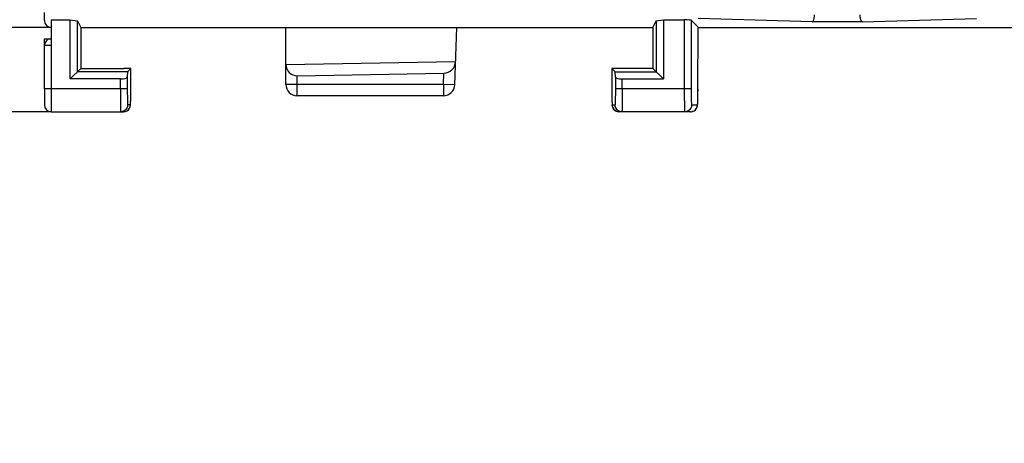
# Model space of a CAD drawing. Header units: millimetres. Extents: x -57 to 1892, y -935 to -279.
# Tile 17 of 41: x 1125 to 1168, y -633 to -614. Entities that reach past the tile are written whole.
import ezdxf

# ---------------------------------------------------------------- set-up
doc = ezdxf.new("R2010")
doc.units = ezdxf.units.MM
doc.header["$LTSCALE"] = 30.734
doc.header["$PDMODE"] = 3
doc.header["$PDSIZE"] = 2
doc.layers.get('0').update_dxf_attribs({"linetype": 'CONTINUOUS'})
doc.layers.get('Defpoints').update_dxf_attribs({"linetype": 'CONTINUOUS'})
doc.layers.add('02___PRT_ALL_AXES', color=7, linetype='CONTINUOUS')
doc.layers.add('标注', color=2, linetype='CONTINUOUS')
doc.styles.get("Standard").update_dxf_attribs({"font": 'txt', "width": 0.707})
doc.dimstyles.get("Standard").update_dxf_attribs({"dimtxt": 10, "dimasz": 4, "dimexe": 2, "dimexo": 0, "dimtad": 0, "dimtih": 1, "dimtoh": 1, "dimdec": 1, "dimdsep": 46, "dimtxsty": 'Standard', "dimcen": 0.09, "dimclrd": 256, "dimclre": 256, "dimclrt": 256, "dimadec": 0, "dimazin": 0, "dimtp": 0.01, "dimtm": 0.01, "dimtfac": 1, "dimtdec": 1, "dimtofl": 0, "dimtmove": 0, "dimatfit": 3, "dimfxl": 0, "dimtolj": 1, "dimarcsym": 0})

# ---------------------------------------------------------------- blocks, each defined once
blk = doc.blocks.new('*D39')
at = {"layer": 'Defpoints', "color": 0}
for p in [(1125.944, -364.349), (1104.737, -614.349), (1125.944, -614.349)]:
    blk.add_point(p, dxfattribs=at)
at = {"layer": '标注', "lineweight": -2}
for p, q in [((1125.944, -364.349), (1102.737, -364.349)), ((1104.737, -368.349), (1104.737, -483.724)), ((1104.737, -610.349), (1104.737, -494.974)), ((1125.944, -614.349), (1102.737, -614.349))]:
    blk.add_line(p, q, dxfattribs=at)
at = {"layer": '标注'}
for points in [[(1105.404, -368.349), (1104.07, -368.349), (1104.737, -364.349)], [(1104.07, -610.349), (1105.404, -610.349), (1104.737, -614.349)]]:
    blk.add_solid(points, dxfattribs=at)
at = {"layer": '标注', "color": 0, "insert": (1104.737, -489.349), "char_height": 10, "attachment_point": 5}
blk.add_mtext('\\A1;{\\A1;250}', dxfattribs=at)
blk = doc.blocks.new('*D40')
at = {"layer": 'Defpoints', "color": 0}
for p in [(1125.944, -614.349), (1104.737, -618.049), (1125.944, -618.049)]:
    blk.add_point(p, dxfattribs=at)
at = {"layer": '标注', "lineweight": -2}
for p, q in [((1104.737, -610.349), (1104.737, -606.349)), ((1125.944, -614.349), (1102.737, -614.349)), ((1125.944, -618.049), (1102.737, -618.049)), ((1104.737, -622.049), (1104.737, -626.049)), ((1104.737, -626.049), (1100.737, -626.049))]:
    blk.add_line(p, q, dxfattribs=at)
at = {"layer": '标注'}
for points in [[(1104.07, -610.349), (1105.404, -610.349), (1104.737, -614.349)], [(1105.404, -622.049), (1104.07, -622.049), (1104.737, -618.049)]]:
    blk.add_solid(points, dxfattribs=at)
at = {"layer": '标注', "color": 0, "insert": (1097.755, -626.049), "char_height": 10, "attachment_point": 5}
blk.add_mtext('\\A1;{\\A1;4}', dxfattribs=at)

msp = doc.modelspace()

# ---------------------------------------------------------------- linework, layer by layer
at = {"color": 7, "linetype": 'Continuous'}
for p, q in [((1125.644, -614.049), (1125.644, -613.696)), ((1159.338, -614.101), (1154.338, -613.961)), ((1161.549, -614.101), (1166.549, -613.961)), ((1125.944, -614.021), (1126.78, -614.021)), ((1125.944, -614.021), (1125.944, -617.049)), ((1126.78, -614.021), (1127.097, -614.056)), ((1126.78, -616.613), (1126.78, -614.021)), ((1127.097, -614.056), (1127.244, -614.349)), ((1127.097, -616.296), (1127.097, -614.056)), ((1136.244, -616.849), (1136.244, -614.349)), ((1143.656, -616.867), (1143.744, -614.349)), ((1152.344, -614.349), (1152.49, -614.056)), ((1152.49, -614.056), (1152.808, -614.021)), ((1152.49, -614.056), (1152.49, -616.296)), ((1152.808, -614.021), (1153.726, -614.021)), ((1152.808, -614.021), (1152.808, -616.613)), ((1154.333, -614.349), (1215.344, -614.349)), ((1161.549, -614.101), (1159.338, -614.101)), ((1125.644, -614.849), (1125.944, -614.849)), ((1125.644, -617.049), (1125.644, -614.849)), ((1125.944, -615.149), (1125.644, -615.149)), ((1127.242, -616.15), (1126.78, -616.613)), ((1129.297, -616.296), (1129.437, -616.156)), ((1136.244, -615.98), (1143.691, -615.85)), ((1150.69, -616.296), (1150.55, -616.156)), ((1152.808, -616.613), (1152.345, -616.15)), ((1129.297, -616.296), (1127.097, -616.296)), ((1129.297, -616.296), (1129.285, -616.52)), ((1129.285, -616.52), (1129.285, -617.049)), ((1136.744, -616.471), (1143.173, -616.359)), ((1136.744, -617.349), (1136.744, -616.471)), ((1143.156, -616.849), (1143.173, -616.359)), ((1150.69, -616.296), (1152.49, -616.296)), ((1150.703, -616.52), (1150.69, -616.296)), ((1150.703, -616.52), (1150.703, -617.049)), ((1128.985, -616.613), (1126.78, -616.613)), ((1128.985, -617.049), (1128.985, -616.613)), ((1143.156, -616.849), (1136.244, -616.849)), ((1143.656, -616.867), (1143.156, -616.849)), ((1143.156, -616.849), (1143.156, -617.349)), ((1151.003, -616.613), (1152.808, -616.613)), ((1151.003, -617.049), (1151.003, -616.613)), ((1143.156, -617.349), (1136.744, -617.349))]:
    msp.add_line(p, q, dxfattribs=at)
for points in [[(1159.338, -614.101), (1159.366, -614.088), (1159.392, -614.055), (1159.413, -614.005), (1159.429, -613.943), (1159.44, -613.872), (1159.444, -613.799)], [(1161.549, -614.101), (1161.521, -614.088), (1161.497, -614.056), (1161.475, -614.008), (1161.459, -613.946), (1161.448, -613.876), (1161.444, -613.801)]]:
    msp.add_lwpolyline(points, dxfattribs=at)
for centre, radius, start, end in [((1125.944, -614.049), 0.3, 180, 270), ((1125.944, -615.149), 0.3, 97.5879, 180), ((1136.744, -616.849), 0.5, 180, 270), ((1143.156, -616.849), 0.5, 270, 358)]:
    msp.add_arc(centre, radius, start, end, dxfattribs=at)
for centre, major_axis, ratio, start_param, end_param in [((1136.744, -615.971), (0.354, 0.36), 0.982697, -3.926991, -2.356194), ((1143.191, -615.859), (0.366, 0.36), 0.948965, -2.356194, -0.785398), ((1128.985, -616.518), (0.3, 0), 0.317501, -1.570796, -0.017453), ((1151.003, -616.518), (0.3, 0), 0.317501, -3.124139, -1.570796)]:
    msp.add_ellipse(centre, major_axis=major_axis, ratio=ratio, start_param=start_param, end_param=end_param, dxfattribs=at)
at = {"layer": '02___PRT_ALL_AXES', "color": 7, "linetype": 'Continuous'}
for p, q in [((1127.244, -614.349), (1127.242, -616.15)), ((1127.244, -614.349), (1152.344, -614.349)), ((1152.344, -614.349), (1152.345, -616.15)), ((1153.726, -614.021), (1153.726, -617.049)), ((1154.026, -614.031), (1154.333, -614.338)), ((1154.026, -614.031), (1154.026, -617.049)), ((1127.242, -616.15), (1129.137, -616.15)), ((1129.437, -617.156), (1129.437, -616.156)), ((1150.55, -616.156), (1150.551, -617.074)), ((1152.345, -616.15), (1150.85, -616.15)), ((1129.285, -617.049), (1125.644, -617.049)), ((1125.644, -617.049), (1125.644, -617.749)), ((1125.944, -617.049), (1125.944, -618.049)), ((1129.434, -617.465), (1129.435, -617.375)), ((1129.434, -617.505), (1129.434, -617.455)), ((1129.435, -617.412), (1129.436, -617.326)), ((1129.436, -617.223), (1129.437, -617.11)), ((1129.436, -617.327), (1129.436, -617.198)), ((1129.437, -617.074), (1129.437, -617.074)), ((1150.551, -617.074), (1150.551, -617.201)), ((1150.551, -617.074), (1150.551, -617.074)), ((1150.551, -617.169), (1150.551, -617.264)), ((1150.551, -617.221), (1150.552, -617.324)), ((1150.552, -617.32), (1150.552, -617.381)), ((1150.552, -617.366), (1150.553, -617.435)), ((1150.552, -617.41), (1150.553, -617.484)), ((1150.553, -617.452), (1150.554, -617.528)), ((1150.703, -617.049), (1150.702, -617.143)), ((1150.702, -617.143), (1150.702, -617.237)), ((1154.026, -617.049), (1150.703, -617.049)), ((1151.002, -617.317), (1151.001, -617.454)), ((1151.003, -617.049), (1151.002, -617.183)), ((1151.002, -617.183), (1151.002, -617.317)), ((1154.33, -617.074), (1154.329, -617.074)), ((1154.33, -617.126), (1154.33, -617.074)), ((1129.424, -617.749), (1129.297, -617.749)), ((1129.384, -617.899), (1129.414, -617.827)), ((1129.414, -617.827), (1129.424, -617.749)), ((1150.554, -617.528), (1150.555, -617.594)), ((1150.563, -617.749), (1150.69, -617.749)), ((1150.573, -617.827), (1150.563, -617.749)), ((1150.701, -617.827), (1150.69, -617.749)), ((1150.731, -617.899), (1150.701, -617.827)), ((1154.05, -617.749), (1154.305, -617.749)), ((1125.944, -618.049), (1129.124, -618.049)), ((1129.124, -618.049), (1129.202, -618.039)), ((1129.184, -617.984), (1129.147, -618.009)), ((1150.713, -618.009), (1150.651, -617.961)), ((1150.785, -618.039), (1150.713, -618.009)), ((1150.863, -618.049), (1150.785, -618.039)), ((1154.005, -618.049), (1150.863, -618.049)), ((1153.937, -617.983), (1153.9, -618.009)), ((1154.005, -618.049), (1154.083, -618.039)), ((1154.083, -618.039), (1154.155, -618.009))]:
    msp.add_line(p, q, dxfattribs=at)
for points in [[(1154.305, -617.749), (1154.307, -617.746), (1154.31, -617.737), (1154.312, -617.723), (1154.314, -617.703), (1154.316, -617.677), (1154.318, -617.647), (1154.32, -617.613), (1154.321, -617.577), (1154.323, -617.537), (1154.324, -617.497), (1154.325, -617.455), (1154.326, -617.412), (1154.327, -617.369), (1154.328, -617.326), (1154.328, -617.283), (1154.329, -617.241), (1154.329, -617.198), (1154.329, -617.156), (1154.329, -617.115), (1154.333, -614.338)], [(1128.985, -617.049), (1128.985, -617.208), (1128.985, -617.361), (1128.986, -617.504), (1128.987, -617.633), (1128.988, -617.747), (1128.99, -617.846), (1128.991, -617.927), (1128.993, -617.991), (1128.995, -618.034), (1128.997, -618.049)], [(1129.285, -617.049), (1129.285, -617.162), (1129.285, -617.267), (1129.286, -617.367), (1129.287, -617.458), (1129.288, -617.538), (1129.29, -617.607), (1129.291, -617.664), (1129.293, -617.708), (1129.295, -617.736), (1129.297, -617.749)], [(1150.702, -617.237), (1150.702, -617.332), (1150.701, -617.38), (1150.701, -617.428), (1150.7, -617.475), (1150.699, -617.522), (1150.699, -617.566), (1150.698, -617.607), (1150.697, -617.645), (1150.696, -617.679), (1150.695, -617.707), (1150.693, -617.729), (1150.692, -617.743), (1150.69, -617.749)], [(1151.001, -617.454), (1151.001, -617.59), (1151, -617.658), (1150.999, -617.724), (1150.999, -617.787), (1150.998, -617.846), (1150.997, -617.9), (1150.996, -617.948), (1150.995, -617.989), (1150.993, -618.021), (1150.992, -618.042), (1150.99, -618.049)], [(1153.726, -617.049), (1153.726, -617.208), (1153.727, -617.361), (1153.728, -617.504), (1153.73, -617.633), (1153.733, -617.747), (1153.735, -617.846), (1153.738, -617.927), (1153.742, -617.991), (1153.746, -618.034), (1153.75, -618.049)], [(1154.026, -617.049), (1154.026, -617.162), (1154.027, -617.267), (1154.028, -617.367), (1154.03, -617.458), (1154.032, -617.538), (1154.035, -617.607), (1154.038, -617.664), (1154.042, -617.708), (1154.046, -617.736), (1154.05, -617.749)], [(1154.324, -617.5), (1154.325, -617.447), (1154.327, -617.39), (1154.328, -617.329), (1154.329, -617.265), (1154.329, -617.197), (1154.33, -617.126)], [(1129.297, -617.749), (1129.287, -617.827), (1129.257, -617.899), (1129.209, -617.961), (1129.184, -617.984)], [(1129.383, -617.901), (1129.402, -617.863), (1129.415, -617.827), (1129.421, -617.797), (1129.424, -617.776), (1129.426, -617.76), (1129.427, -617.744), (1129.428, -617.729)], [(1129.424, -617.749), (1129.426, -617.746), (1129.427, -617.737), (1129.428, -617.723)], [(1129.428, -617.723), (1129.429, -617.703), (1129.43, -617.677), (1129.431, -617.647), (1129.432, -617.613), (1129.432, -617.577), (1129.433, -617.537), (1129.434, -617.496)], [(1129.428, -617.729), (1129.429, -617.711), (1129.43, -617.69), (1129.43, -617.667), (1129.431, -617.64), (1129.432, -617.611), (1129.433, -617.578), (1129.433, -617.543), (1129.434, -617.505)], [(1150.555, -617.568), (1150.555, -617.603), (1150.556, -617.633), (1150.557, -617.66), (1150.558, -617.682), (1150.558, -617.701), (1150.559, -617.716), (1150.56, -617.728), (1150.561, -617.738), (1150.561, -617.744), (1150.562, -617.748), (1150.563, -617.749)], [(1150.555, -617.594), (1150.556, -617.624), (1150.556, -617.651), (1150.557, -617.675), (1150.558, -617.696), (1150.559, -617.715), (1150.56, -617.732), (1150.56, -617.747), (1150.561, -617.76), (1150.563, -617.776), (1150.566, -617.797), (1150.572, -617.823), (1150.582, -617.856), (1150.6, -617.894), (1150.623, -617.93), (1150.654, -617.965), (1150.69, -617.995), (1150.732, -618.019)], [(1150.651, -617.961), (1150.603, -617.899), (1150.573, -617.827)], [(1154.05, -617.749), (1154.04, -617.827), (1154.01, -617.899), (1153.962, -617.961), (1153.937, -617.983)], [(1154.155, -618.009), (1154.217, -617.961), (1154.265, -617.899), (1154.295, -617.827), (1154.305, -617.749)], [(1154.251, -617.923), (1154.277, -617.877), (1154.293, -617.837), (1154.302, -617.803), (1154.307, -617.777), (1154.31, -617.754), (1154.313, -617.729), (1154.315, -617.702), (1154.317, -617.67), (1154.319, -617.634), (1154.321, -617.593), (1154.323, -617.548), (1154.324, -617.5)], [(1129.147, -618.009), (1129.075, -618.039), (1128.997, -618.049)], [(1129.124, -618.049), (1129.177, -618.045), (1129.231, -618.029)], [(1129.202, -618.039), (1129.274, -618.009), (1129.337, -617.961), (1129.384, -617.899)], [(1129.231, -618.029), (1129.28, -618.006), (1129.322, -617.975), (1129.356, -617.94), (1129.383, -617.901)], [(1150.804, -617.984), (1150.778, -617.961), (1150.731, -617.899)], [(1150.732, -618.019), (1150.779, -618.037), (1150.83, -618.047), (1150.863, -618.049)], [(1150.99, -618.049), (1150.913, -618.039), (1150.84, -618.009), (1150.804, -617.984)], [(1153.9, -618.009), (1153.828, -618.039), (1153.75, -618.049)], [(1154.005, -618.049), (1154.033, -618.048), (1154.102, -618.033), (1154.162, -618.005)], [(1154.162, -618.005), (1154.212, -617.967), (1154.251, -617.923)]]:
    msp.add_lwpolyline(points, dxfattribs=at)
msp.add_arc((1125.944, -617.749), 0.3, 180, 270, dxfattribs=at)
for centre, ratio, start_param, end_param in [((1153.726, -614.031), 0.034921, 0.034907, 1.570796), ((1129.137, -616.156), 0.017476, -0.017475, 1.570764), ((1150.85, -616.156), 0.017476, 1.570828, 3.159067)]:
    msp.add_ellipse(centre, major_axis=(0.3, 0), ratio=ratio, start_param=start_param, end_param=end_param, dxfattribs=at)

# ---------------------------------------------------------------- dimensions: what is measured, and where the dimension line sits
at = {"layer": '标注', "color": 2}
for base, p1, p2, override, picture, middle in [((1104.737, -614.349), (1125.944, -364.349), (1125.944, -614.349), {"dimdec": 0, "dimzin": 0, "dimtxsty": 'Standard', "dimcen": 5.0292, "dimclrt": 0, "dimtdec": 4, "dimtzin": 0}, '*D39', (1104.737, -489.349)), ((1104.737, -618.049), (1125.944, -614.349), (1125.944, -618.049), {"dimtad": 0, "dimtih": 1, "dimtoh": 1, "dimdec": 0, "dimzin": 0, "dimtxsty": 'Standard', "dimcen": 5.0292, "dimclrt": 0, "dimtol": 0, "dimtdec": 4, "dimtzin": 0}, '*D40', (1097.755, -626.049))]:
    dim = msp.add_linear_dim(base=base, p1=p1, p2=p2, angle=90, text='{\\A1;<>}', dimstyle='Standard', override=override, dxfattribs=at)
    dim.commit()
    dim.dimension.update_dxf_attribs({"geometry": picture, "text_midpoint": middle})

doc.saveas('drawing.dxf')
